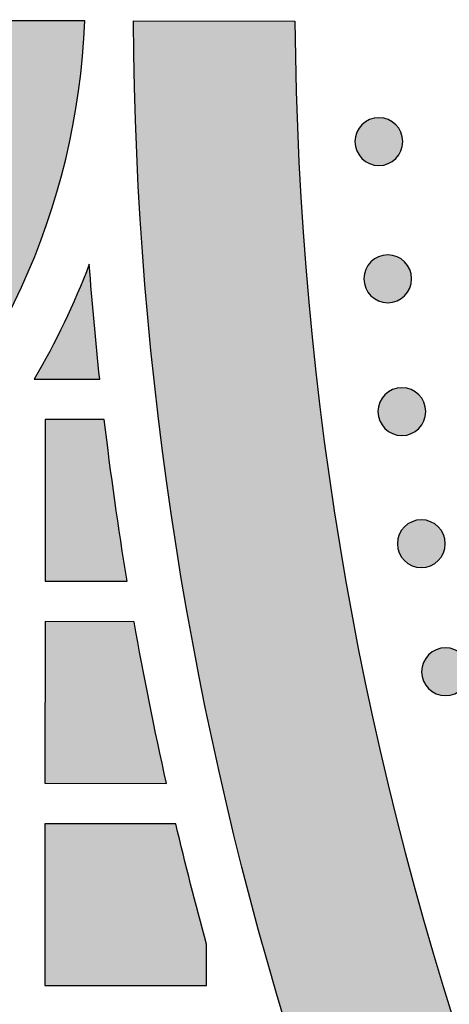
# Model space of a CAD drawing. Header units: millimetres. Extents: x -3873 to -97, y 912 to 4165.
# Tile 130 of 256: x -3599 to -3567, y 1382 to 1456. Entities that reach past the tile are written whole.
import ezdxf

# ---------------------------------------------------------------- set-up
doc = ezdxf.new("R2010")
doc.units = ezdxf.units.MM
doc.layers.add('pattern', color=7, linetype='Continuous', true_color=0x000000)

msp = doc.modelspace()

# ---------------------------------------------------------------- hatches: boundary and pattern name
at = {"layer": 'pattern'}
for points in [[(-3605.718, 1455.492), (-3605.771, 1454.617), (-3605.845, 1453.737), (-3605.938, 1452.851), (-3606.051, 1451.961), (-3606.186, 1451.066), (-3606.341, 1450.168), (-3606.518, 1449.267), (-3606.717, 1448.364), (-3606.939, 1447.459), (-3607.182, 1446.554), (-3607.449, 1445.649), (-3607.738, 1444.745), (-3608.05, 1443.842), (-3608.385, 1442.942), (-3608.744, 1442.046), (-3609.125, 1441.154), (-3609.53, 1440.267), (-3609.959, 1439.386), (-3610.41, 1438.512), (-3610.885, 1437.646), (-3611.382, 1436.789), (-3611.902, 1435.941), (-3612.444, 1435.104), (-3613.008, 1434.278), (-3613.594, 1433.465), (-3614.201, 1432.664), (-3614.83, 1431.877), (-3615.478, 1431.105), (-3616.147, 1430.348), (-3616.834, 1429.608), (-3617.541, 1428.885), (-3618.265, 1428.179), (-3619.007, 1427.491), (-3619.766, 1426.823), (-3620.54, 1426.174), (-3621.33, 1425.545), (-3622.135, 1424.937), (-3622.952, 1424.35), (-3623.783, 1423.784), (-3624.626, 1423.241), (-3625.479, 1422.719), (-3626.343, 1422.221), (-3627.216, 1421.745), (-3628.098, 1421.292), (-3628.987, 1420.862), (-3629.883, 1420.456), (-3630.785, 1420.074), (-3631.691, 1419.715), (-3632.601, 1419.379), (-3633.515, 1419.067), (-3634.431, 1418.778), (-3635.348, 1418.512), (-3636.266, 1418.27), (-3637.183, 1418.05), (-3638.1, 1417.853), (-3639.014, 1417.678), (-3639.927, 1417.526), (-3640.835, 1417.395), (-3641.74, 1417.286), (-3642.641, 1417.197), (-3643.536, 1417.129), (-3644.425, 1417.082), (-3645.308, 1417.054), (-3646.184, 1417.045), (-3647.06, 1417.055), (-3647.943, 1417.085), (-3648.832, 1417.134), (-3649.727, 1417.203), (-3650.627, 1417.293), (-3651.532, 1417.404), (-3652.441, 1417.537), (-3653.353, 1417.691), (-3654.267, 1417.867), (-3655.183, 1418.066), (-3656.1, 1418.287), (-3657.018, 1418.531), (-3657.934, 1418.798), (-3658.85, 1419.089), (-3659.763, 1419.403), (-3660.672, 1419.74), (-3661.578, 1420.101), (-3662.479, 1420.485), (-3663.374, 1420.892), (-3664.263, 1421.323), (-3665.143, 1421.778), (-3666.016, 1422.255), (-3666.879, 1422.755), (-3667.731, 1423.278), (-3668.573, 1423.823), (-3669.403, 1424.39), (-3670.22, 1424.979), (-3671.023, 1425.588), (-3671.812, 1426.219), (-3672.585, 1426.869), (-3673.343, 1427.539), (-3674.083, 1428.227), (-3674.807, 1428.935), (-3675.512, 1429.659), (-3676.198, 1430.401), (-3676.865, 1431.159), (-3677.513, 1431.932), (-3678.139, 1432.72), (-3678.745, 1433.521), (-3679.33, 1434.336), (-3679.893, 1435.163), (-3680.433, 1436.001), (-3680.952, 1436.85), (-3681.448, 1437.708), (-3681.92, 1438.575), (-3682.37, 1439.449), (-3682.797, 1440.331), (-3683.2, 1441.219), (-3683.581, 1442.111), (-3683.938, 1443.008), (-3684.271, 1443.909), (-3684.582, 1444.812), (-3684.87, 1445.716), (-3685.134, 1446.622), (-3685.376, 1447.527), (-3685.596, 1448.432), (-3685.793, 1449.336), (-3685.969, 1450.237), (-3686.123, 1451.136), (-3686.256, 1452.031), (-3686.368, 1452.921), (-3686.459, 1453.807), (-3686.531, 1454.688), (-3686.583, 1455.562), (-3698.594, 1455.572), (-3698.539, 1454.432), (-3698.459, 1453.282), (-3698.352, 1452.125), (-3698.218, 1450.962), (-3698.058, 1449.792), (-3697.869, 1448.618), (-3697.652, 1447.439), (-3697.406, 1446.257), (-3697.132, 1445.073), (-3696.827, 1443.888), (-3696.493, 1442.702), (-3696.129, 1441.517), (-3695.735, 1440.334), (-3695.31, 1439.154), (-3694.854, 1437.979), (-3694.368, 1436.808), (-3693.851, 1435.644), (-3693.303, 1434.488), (-3692.725, 1433.34), (-3692.117, 1432.203), (-3691.478, 1431.076), (-3690.809, 1429.962), (-3690.111, 1428.862), (-3689.383, 1427.776), (-3688.627, 1426.705), (-3687.842, 1425.652), (-3687.03, 1424.617), (-3686.191, 1423.601), (-3685.325, 1422.605), (-3684.434, 1421.63), (-3683.518, 1420.677), (-3682.578, 1419.748), (-3681.615, 1418.842), (-3680.629, 1417.961), (-3679.623, 1417.106), (-3678.596, 1416.277), (-3677.55, 1415.475), (-3676.486, 1414.701), (-3675.405, 1413.956), (-3674.308, 1413.239), (-3673.196, 1412.551), (-3672.071, 1411.893), (-3670.933, 1411.266), (-3669.784, 1410.668), (-3668.625, 1410.101), (-3667.457, 1409.565), (-3666.282, 1409.06), (-3665.1, 1408.586), (-3663.913, 1408.143), (-3662.721, 1407.73), (-3661.527, 1407.348), (-3660.33, 1406.997), (-3659.133, 1406.676), (-3657.936, 1406.386), (-3656.74, 1406.125), (-3655.547, 1405.893), (-3654.357, 1405.691), (-3653.171, 1405.517), (-3651.99, 1405.371), (-3650.816, 1405.253), (-3649.648, 1405.162), (-3648.488, 1405.097), (-3647.337, 1405.058), (-3646.194, 1405.045), (-3645.052, 1405.056), (-3643.901, 1405.093), (-3642.741, 1405.156), (-3641.573, 1405.245), (-3640.398, 1405.361), (-3639.217, 1405.505), (-3638.031, 1405.676), (-3636.841, 1405.877), (-3635.647, 1406.106), (-3634.451, 1406.365), (-3633.253, 1406.654), (-3632.055, 1406.973), (-3630.858, 1407.322), (-3629.663, 1407.701), (-3628.471, 1408.112), (-3627.283, 1408.553), (-3626.1, 1409.025), (-3624.924, 1409.528), (-3623.755, 1410.062), (-3622.595, 1410.627), (-3621.445, 1411.223), (-3620.306, 1411.848), (-3619.18, 1412.504), (-3618.067, 1413.19), (-3616.969, 1413.905), (-3615.886, 1414.649), (-3614.821, 1415.421), (-3613.773, 1416.221), (-3612.745, 1417.048), (-3611.737, 1417.901), (-3610.75, 1418.78), (-3609.785, 1419.684), (-3608.844, 1420.612), (-3607.926, 1421.563), (-3607.033, 1422.537), (-3606.166, 1423.531), (-3605.325, 1424.546), (-3604.511, 1425.58), (-3603.724, 1426.631), (-3602.966, 1427.7), (-3602.237, 1428.785), (-3601.536, 1429.884), (-3600.866, 1430.997), (-3600.225, 1432.123), (-3599.614, 1433.259), (-3599.034, 1434.406), (-3598.485, 1435.561), (-3597.966, 1436.724), (-3597.477, 1437.894), (-3597.02, 1439.069), (-3596.593, 1440.248), (-3596.196, 1441.43), (-3595.83, 1442.614), (-3595.494, 1443.799), (-3595.188, 1444.984), (-3594.911, 1446.168), (-3594.663, 1447.349), (-3594.444, 1448.528), (-3594.253, 1449.702), (-3594.09, 1450.871), (-3593.955, 1452.034), (-3593.846, 1453.191), (-3593.764, 1454.34), (-3593.707, 1455.481)], [(-3523.806, 1301.588), (-3525.136, 1301.759), (-3526.464, 1301.968), (-3527.788, 1302.214), (-3529.108, 1302.499), (-3530.421, 1302.821), (-3531.726, 1303.18), (-3533.022, 1303.577), (-3534.306, 1304.01), (-3535.578, 1304.479), (-3536.835, 1304.984), (-3538.076, 1305.524), (-3539.3, 1306.098), (-3540.506, 1306.706), (-3541.692, 1307.345), (-3542.856, 1308.017), (-3543.998, 1308.719), (-3546.688, 1312.71), (-3549.311, 1316.761), (-3551.866, 1320.87), (-3554.349, 1325.034), (-3556.76, 1329.253), (-3559.097, 1333.523), (-3561.357, 1337.844), (-3563.541, 1342.213), (-3565.645, 1346.628), (-3567.67, 1351.087), (-3569.612, 1355.588), (-3571.472, 1360.129), (-3573.247, 1364.707), (-3574.937, 1369.319), (-3576.541, 1373.965), (-3578.058, 1378.64), (-3579.487, 1383.343), (-3580.828, 1388.071), (-3582.079, 1392.821), (-3583.24, 1397.592), (-3584.311, 1402.38), (-3585.291, 1407.184), (-3586.18, 1411.999), (-3586.978, 1416.825), (-3587.686, 1421.658), (-3588.302, 1426.495), (-3588.827, 1431.335), (-3589.261, 1436.174), (-3589.605, 1441.011), (-3589.859, 1445.842), (-3590.024, 1450.665), (-3590.099, 1455.478), (-3578.099, 1455.467), (-3578.012, 1450.36), (-3577.819, 1445.24), (-3577.521, 1440.109), (-3577.116, 1434.971), (-3576.604, 1429.829), (-3575.984, 1424.686), (-3575.256, 1419.546), (-3574.42, 1414.413), (-3573.475, 1409.289), (-3572.423, 1404.178), (-3571.262, 1399.083), (-3569.993, 1394.008), (-3568.618, 1388.957), (-3567.136, 1383.932), (-3565.548, 1378.937), (-3563.856, 1373.975), (-3562.06, 1369.05), (-3560.162, 1364.164), (-3558.162, 1359.322), (-3556.063, 1354.526), (-3553.866, 1349.779), (-3551.573, 1345.084), (-3549.185, 1340.444), (-3546.705, 1335.861), (-3544.135, 1331.34), (-3541.476, 1326.881), (-3538.732, 1322.488), (-3535.904, 1318.163), (-3532.995, 1313.908), (-3530.007, 1309.726), (-3526.943, 1305.619)], [(-3570.618, 1445.266), (-3570.646, 1445.238), (-3570.675, 1445.211), (-3570.705, 1445.185), (-3570.736, 1445.158), (-3570.768, 1445.133), (-3570.8, 1445.107), (-3570.834, 1445.083), (-3570.868, 1445.059), (-3570.903, 1445.035), (-3570.938, 1445.013), (-3570.975, 1444.991), (-3571.012, 1444.969), (-3571.05, 1444.949), (-3571.089, 1444.929), (-3571.128, 1444.911), (-3571.168, 1444.893), (-3571.209, 1444.876), (-3571.251, 1444.86), (-3571.293, 1444.845), (-3571.335, 1444.83), (-3571.378, 1444.817), (-3571.421, 1444.805), (-3571.465, 1444.794), (-3571.51, 1444.785), (-3571.554, 1444.776), (-3571.599, 1444.768), (-3571.645, 1444.762), (-3571.69, 1444.757), (-3571.736, 1444.753), (-3571.781, 1444.75), (-3571.827, 1444.748), (-3571.873, 1444.747), (-3571.919, 1444.748), (-3571.965, 1444.75), (-3572.011, 1444.753), (-3572.057, 1444.757), (-3572.102, 1444.762), (-3572.147, 1444.769), (-3572.192, 1444.777), (-3572.237, 1444.785), (-3572.281, 1444.795), (-3572.325, 1444.806), (-3572.368, 1444.818), (-3572.411, 1444.831), (-3572.454, 1444.846), (-3572.496, 1444.861), (-3572.537, 1444.877), (-3572.578, 1444.894), (-3572.618, 1444.912), (-3572.657, 1444.931), (-3572.696, 1444.95), (-3572.734, 1444.971), (-3572.771, 1444.992), (-3572.808, 1445.014), (-3572.844, 1445.037), (-3572.878, 1445.061), (-3572.912, 1445.085), (-3572.946, 1445.109), (-3572.978, 1445.135), (-3573.01, 1445.16), (-3573.04, 1445.187), (-3573.07, 1445.213), (-3573.099, 1445.241), (-3573.127, 1445.268), (-3573.155, 1445.296), (-3573.182, 1445.325), (-3573.209, 1445.355), (-3573.235, 1445.386), (-3573.261, 1445.418), (-3573.286, 1445.45), (-3573.311, 1445.483), (-3573.335, 1445.518), (-3573.358, 1445.552), (-3573.381, 1445.588), (-3573.403, 1445.625), (-3573.424, 1445.662), (-3573.444, 1445.7), (-3573.464, 1445.739), (-3573.483, 1445.778), (-3573.501, 1445.818), (-3573.518, 1445.859), (-3573.534, 1445.9), (-3573.549, 1445.942), (-3573.563, 1445.985), (-3573.576, 1446.028), (-3573.588, 1446.071), (-3573.599, 1446.115), (-3573.609, 1446.16), (-3573.617, 1446.204), (-3573.625, 1446.249), (-3573.631, 1446.294), (-3573.637, 1446.34), (-3573.641, 1446.386), (-3573.644, 1446.431), (-3573.646, 1446.477), (-3573.646, 1446.523), (-3573.645, 1446.569), (-3573.644, 1446.615), (-3573.641, 1446.661), (-3573.636, 1446.706), (-3573.631, 1446.752), (-3573.625, 1446.797), (-3573.617, 1446.842), (-3573.608, 1446.887), (-3573.598, 1446.931), (-3573.587, 1446.975), (-3573.575, 1447.018), (-3573.562, 1447.061), (-3573.548, 1447.104), (-3573.533, 1447.146), (-3573.517, 1447.187), (-3573.499, 1447.228), (-3573.482, 1447.268), (-3573.463, 1447.307), (-3573.443, 1447.346), (-3573.422, 1447.384), (-3573.401, 1447.421), (-3573.379, 1447.458), (-3573.356, 1447.493), (-3573.333, 1447.528), (-3573.309, 1447.562), (-3573.284, 1447.596), (-3573.259, 1447.628), (-3573.233, 1447.66), (-3573.207, 1447.69), (-3573.18, 1447.72), (-3573.153, 1447.749), (-3573.125, 1447.777), (-3573.097, 1447.805), (-3573.068, 1447.832), (-3573.038, 1447.859), (-3573.007, 1447.885), (-3572.976, 1447.911), (-3572.943, 1447.936), (-3572.91, 1447.96), (-3572.876, 1447.984), (-3572.841, 1448.008), (-3572.805, 1448.031), (-3572.769, 1448.053), (-3572.731, 1448.074), (-3572.693, 1448.094), (-3572.655, 1448.114), (-3572.615, 1448.133), (-3572.575, 1448.151), (-3572.534, 1448.168), (-3572.493, 1448.184), (-3572.451, 1448.199), (-3572.409, 1448.213), (-3572.366, 1448.226), (-3572.322, 1448.238), (-3572.278, 1448.249), (-3572.234, 1448.259), (-3572.189, 1448.267), (-3572.144, 1448.275), (-3572.099, 1448.281), (-3572.053, 1448.287), (-3572.008, 1448.291), (-3571.962, 1448.294), (-3571.916, 1448.295), (-3571.87, 1448.296), (-3571.824, 1448.295), (-3571.778, 1448.293), (-3571.733, 1448.29), (-3571.687, 1448.286), (-3571.642, 1448.281), (-3571.596, 1448.274), (-3571.551, 1448.267), (-3571.507, 1448.258), (-3571.462, 1448.248), (-3571.418, 1448.237), (-3571.375, 1448.225), (-3571.332, 1448.212), (-3571.29, 1448.198), (-3571.248, 1448.183), (-3571.206, 1448.166), (-3571.166, 1448.149), (-3571.126, 1448.131), (-3571.086, 1448.113), (-3571.047, 1448.093), (-3571.009, 1448.072), (-3570.972, 1448.051), (-3570.936, 1448.029), (-3570.9, 1448.006), (-3570.865, 1447.983), (-3570.831, 1447.959), (-3570.798, 1447.934), (-3570.765, 1447.909), (-3570.734, 1447.883), (-3570.703, 1447.857), (-3570.673, 1447.83), (-3570.644, 1447.803), (-3570.616, 1447.775), (-3570.589, 1447.747), (-3570.561, 1447.718), (-3570.535, 1447.688), (-3570.508, 1447.657), (-3570.483, 1447.626), (-3570.458, 1447.593), (-3570.433, 1447.56), (-3570.409, 1447.526), (-3570.386, 1447.491), (-3570.363, 1447.455), (-3570.341, 1447.419), (-3570.32, 1447.381), (-3570.299, 1447.343), (-3570.279, 1447.304), (-3570.261, 1447.265), (-3570.243, 1447.225), (-3570.226, 1447.184), (-3570.21, 1447.143), (-3570.195, 1447.101), (-3570.181, 1447.058), (-3570.168, 1447.015), (-3570.156, 1446.972), (-3570.145, 1446.928), (-3570.135, 1446.884), (-3570.126, 1446.839), (-3570.118, 1446.794), (-3570.112, 1446.749), (-3570.107, 1446.703), (-3570.103, 1446.658), (-3570.1, 1446.612), (-3570.098, 1446.566), (-3570.097, 1446.52), (-3570.098, 1446.474), (-3570.1, 1446.428), (-3570.103, 1446.383), (-3570.107, 1446.337), (-3570.112, 1446.291), (-3570.119, 1446.246), (-3570.127, 1446.201), (-3570.135, 1446.157), (-3570.145, 1446.112), (-3570.156, 1446.068), (-3570.168, 1446.025), (-3570.182, 1445.982), (-3570.196, 1445.939), (-3570.211, 1445.898), (-3570.227, 1445.856), (-3570.244, 1445.816), (-3570.262, 1445.775), (-3570.281, 1445.736), (-3570.301, 1445.697), (-3570.321, 1445.659), (-3570.342, 1445.622), (-3570.364, 1445.586), (-3570.387, 1445.55), (-3570.411, 1445.515), (-3570.435, 1445.481), (-3570.459, 1445.448), (-3570.485, 1445.415), (-3570.51, 1445.384), (-3570.537, 1445.353), (-3570.563, 1445.323), (-3570.591, 1445.294)], [(-3569.959, 1435.083), (-3569.988, 1435.055), (-3570.017, 1435.028), (-3570.047, 1435.001), (-3570.077, 1434.975), (-3570.109, 1434.949), (-3570.141, 1434.924), (-3570.175, 1434.899), (-3570.209, 1434.875), (-3570.244, 1434.852), (-3570.28, 1434.829), (-3570.316, 1434.807), (-3570.353, 1434.786), (-3570.391, 1434.766), (-3570.43, 1434.746), (-3570.47, 1434.727), (-3570.51, 1434.709), (-3570.55, 1434.692), (-3570.592, 1434.676), (-3570.634, 1434.661), (-3570.676, 1434.647), (-3570.719, 1434.634), (-3570.763, 1434.622), (-3570.807, 1434.611), (-3570.851, 1434.601), (-3570.896, 1434.593), (-3570.941, 1434.585), (-3570.986, 1434.579), (-3571.031, 1434.573), (-3571.077, 1434.569), (-3571.123, 1434.566), (-3571.169, 1434.565), (-3571.214, 1434.564), (-3571.26, 1434.565), (-3571.306, 1434.566), (-3571.352, 1434.569), (-3571.398, 1434.574), (-3571.443, 1434.579), (-3571.488, 1434.586), (-3571.533, 1434.593), (-3571.578, 1434.602), (-3571.622, 1434.612), (-3571.666, 1434.623), (-3571.71, 1434.635), (-3571.753, 1434.648), (-3571.795, 1434.662), (-3571.837, 1434.677), (-3571.878, 1434.693), (-3571.919, 1434.711), (-3571.959, 1434.729), (-3571.999, 1434.747), (-3572.037, 1434.767), (-3572.075, 1434.788), (-3572.113, 1434.809), (-3572.149, 1434.831), (-3572.185, 1434.854), (-3572.22, 1434.877), (-3572.254, 1434.901), (-3572.287, 1434.926), (-3572.319, 1434.951), (-3572.351, 1434.977), (-3572.382, 1435.003), (-3572.412, 1435.03), (-3572.441, 1435.057), (-3572.469, 1435.085), (-3572.496, 1435.113), (-3572.523, 1435.142), (-3572.55, 1435.172), (-3572.576, 1435.203), (-3572.602, 1435.234), (-3572.627, 1435.267), (-3572.652, 1435.3), (-3572.676, 1435.334), (-3572.699, 1435.369), (-3572.722, 1435.405), (-3572.744, 1435.441), (-3572.765, 1435.479), (-3572.786, 1435.517), (-3572.805, 1435.555), (-3572.824, 1435.595), (-3572.842, 1435.635), (-3572.859, 1435.676), (-3572.875, 1435.717), (-3572.89, 1435.759), (-3572.904, 1435.802), (-3572.917, 1435.845), (-3572.929, 1435.888), (-3572.94, 1435.932), (-3572.95, 1435.976), (-3572.959, 1436.021), (-3572.966, 1436.066), (-3572.973, 1436.111), (-3572.978, 1436.157), (-3572.982, 1436.202), (-3572.985, 1436.248), (-3572.987, 1436.294), (-3572.987, 1436.34), (-3572.987, 1436.386), (-3572.985, 1436.432), (-3572.982, 1436.477), (-3572.978, 1436.523), (-3572.972, 1436.569), (-3572.966, 1436.614), (-3572.958, 1436.659), (-3572.949, 1436.703), (-3572.939, 1436.748), (-3572.928, 1436.792), (-3572.916, 1436.835), (-3572.903, 1436.878), (-3572.889, 1436.92), (-3572.874, 1436.962), (-3572.858, 1437.004), (-3572.841, 1437.044), (-3572.823, 1437.085), (-3572.804, 1437.124), (-3572.784, 1437.163), (-3572.764, 1437.201), (-3572.742, 1437.238), (-3572.72, 1437.274), (-3572.697, 1437.31), (-3572.674, 1437.345), (-3572.65, 1437.379), (-3572.625, 1437.412), (-3572.6, 1437.445), (-3572.574, 1437.476), (-3572.548, 1437.507), (-3572.521, 1437.537), (-3572.494, 1437.566), (-3572.466, 1437.594), (-3572.438, 1437.622), (-3572.409, 1437.649), (-3572.379, 1437.675), (-3572.349, 1437.702), (-3572.317, 1437.727), (-3572.284, 1437.752), (-3572.251, 1437.777), (-3572.217, 1437.801), (-3572.182, 1437.825), (-3572.146, 1437.847), (-3572.11, 1437.869), (-3572.073, 1437.89), (-3572.035, 1437.911), (-3571.996, 1437.931), (-3571.956, 1437.949), (-3571.916, 1437.967), (-3571.875, 1437.984), (-3571.834, 1438), (-3571.792, 1438.015), (-3571.75, 1438.029), (-3571.707, 1438.043), (-3571.663, 1438.055), (-3571.619, 1438.065), (-3571.575, 1438.075), (-3571.53, 1438.084), (-3571.485, 1438.092), (-3571.44, 1438.098), (-3571.395, 1438.103), (-3571.349, 1438.107), (-3571.303, 1438.11), (-3571.257, 1438.112), (-3571.211, 1438.113), (-3571.165, 1438.112), (-3571.12, 1438.11), (-3571.074, 1438.107), (-3571.028, 1438.103), (-3570.983, 1438.098), (-3570.937, 1438.091), (-3570.892, 1438.083), (-3570.848, 1438.075), (-3570.804, 1438.065), (-3570.76, 1438.054), (-3570.716, 1438.042), (-3570.673, 1438.029), (-3570.631, 1438.014), (-3570.589, 1437.999), (-3570.548, 1437.983), (-3570.507, 1437.966), (-3570.467, 1437.948), (-3570.427, 1437.929), (-3570.389, 1437.909), (-3570.351, 1437.889), (-3570.313, 1437.868), (-3570.277, 1437.846), (-3570.241, 1437.823), (-3570.206, 1437.799), (-3570.172, 1437.775), (-3570.139, 1437.751), (-3570.107, 1437.725), (-3570.075, 1437.7), (-3570.044, 1437.673), (-3570.014, 1437.647), (-3569.985, 1437.619), (-3569.957, 1437.592), (-3569.93, 1437.564), (-3569.903, 1437.535), (-3569.876, 1437.505), (-3569.85, 1437.474), (-3569.824, 1437.442), (-3569.799, 1437.41), (-3569.774, 1437.377), (-3569.75, 1437.342), (-3569.727, 1437.307), (-3569.704, 1437.272), (-3569.682, 1437.235), (-3569.661, 1437.198), (-3569.64, 1437.16), (-3569.621, 1437.121), (-3569.602, 1437.082), (-3569.584, 1437.042), (-3569.567, 1437.001), (-3569.551, 1436.959), (-3569.536, 1436.918), (-3569.522, 1436.875), (-3569.509, 1436.832), (-3569.497, 1436.789), (-3569.486, 1436.745), (-3569.476, 1436.7), (-3569.467, 1436.656), (-3569.46, 1436.611), (-3569.453, 1436.565), (-3569.448, 1436.52), (-3569.444, 1436.474), (-3569.441, 1436.429), (-3569.439, 1436.383), (-3569.439, 1436.337), (-3569.439, 1436.291), (-3569.441, 1436.245), (-3569.444, 1436.199), (-3569.448, 1436.154), (-3569.454, 1436.108), (-3569.46, 1436.063), (-3569.468, 1436.018), (-3569.477, 1435.973), (-3569.487, 1435.929), (-3569.498, 1435.885), (-3569.51, 1435.842), (-3569.523, 1435.799), (-3569.537, 1435.756), (-3569.552, 1435.714), (-3569.568, 1435.673), (-3569.585, 1435.632), (-3569.603, 1435.592), (-3569.622, 1435.553), (-3569.642, 1435.514), (-3569.662, 1435.476), (-3569.684, 1435.439), (-3569.706, 1435.402), (-3569.728, 1435.367), (-3569.752, 1435.332), (-3569.776, 1435.298), (-3569.801, 1435.264), (-3569.826, 1435.232), (-3569.852, 1435.2), (-3569.878, 1435.17), (-3569.905, 1435.14), (-3569.932, 1435.111)], [(-3592.596, 1428.882), (-3593.369, 1437.413), (-3593.802, 1436.312), (-3594.258, 1435.22), (-3594.737, 1434.137), (-3595.239, 1433.064), (-3595.763, 1432.002), (-3596.31, 1430.951), (-3596.878, 1429.912), (-3597.467, 1428.886)], [(-3568.912, 1425.222), (-3568.94, 1425.195), (-3568.969, 1425.168), (-3568.999, 1425.141), (-3569.03, 1425.115), (-3569.062, 1425.089), (-3569.094, 1425.064), (-3569.127, 1425.039), (-3569.161, 1425.015), (-3569.196, 1424.992), (-3569.232, 1424.969), (-3569.269, 1424.947), (-3569.306, 1424.926), (-3569.344, 1424.905), (-3569.383, 1424.886), (-3569.422, 1424.867), (-3569.462, 1424.849), (-3569.503, 1424.832), (-3569.544, 1424.816), (-3569.586, 1424.801), (-3569.629, 1424.787), (-3569.672, 1424.774), (-3569.715, 1424.762), (-3569.759, 1424.751), (-3569.803, 1424.741), (-3569.848, 1424.732), (-3569.893, 1424.725), (-3569.938, 1424.718), (-3569.984, 1424.713), (-3570.029, 1424.709), (-3570.075, 1424.706), (-3570.121, 1424.704), (-3570.167, 1424.704), (-3570.213, 1424.704), (-3570.259, 1424.706), (-3570.305, 1424.709), (-3570.35, 1424.713), (-3570.396, 1424.719), (-3570.441, 1424.725), (-3570.486, 1424.733), (-3570.531, 1424.742), (-3570.575, 1424.751), (-3570.619, 1424.762), (-3570.662, 1424.775), (-3570.705, 1424.788), (-3570.748, 1424.802), (-3570.79, 1424.817), (-3570.831, 1424.833), (-3570.872, 1424.85), (-3570.912, 1424.868), (-3570.951, 1424.887), (-3570.99, 1424.907), (-3571.028, 1424.927), (-3571.065, 1424.949), (-3571.102, 1424.971), (-3571.137, 1424.993), (-3571.172, 1425.017), (-3571.206, 1425.041), (-3571.24, 1425.066), (-3571.272, 1425.091), (-3571.304, 1425.117), (-3571.334, 1425.143), (-3571.364, 1425.17), (-3571.393, 1425.197), (-3571.421, 1425.224), (-3571.449, 1425.253), (-3571.476, 1425.282), (-3571.503, 1425.312), (-3571.529, 1425.342), (-3571.555, 1425.374), (-3571.58, 1425.406), (-3571.604, 1425.44), (-3571.628, 1425.474), (-3571.652, 1425.509), (-3571.674, 1425.544), (-3571.696, 1425.581), (-3571.718, 1425.618), (-3571.738, 1425.656), (-3571.758, 1425.695), (-3571.777, 1425.734), (-3571.795, 1425.775), (-3571.812, 1425.815), (-3571.828, 1425.857), (-3571.843, 1425.899), (-3571.857, 1425.941), (-3571.87, 1425.984), (-3571.882, 1426.028), (-3571.893, 1426.072), (-3571.903, 1426.116), (-3571.911, 1426.161), (-3571.919, 1426.205), (-3571.925, 1426.251), (-3571.931, 1426.296), (-3571.935, 1426.342), (-3571.938, 1426.388), (-3571.939, 1426.434), (-3571.94, 1426.479), (-3571.939, 1426.525), (-3571.937, 1426.571), (-3571.934, 1426.617), (-3571.93, 1426.663), (-3571.925, 1426.708), (-3571.918, 1426.753), (-3571.911, 1426.798), (-3571.902, 1426.843), (-3571.892, 1426.887), (-3571.881, 1426.931), (-3571.869, 1426.975), (-3571.856, 1427.018), (-3571.842, 1427.06), (-3571.826, 1427.102), (-3571.81, 1427.143), (-3571.793, 1427.184), (-3571.775, 1427.224), (-3571.756, 1427.264), (-3571.737, 1427.302), (-3571.716, 1427.34), (-3571.695, 1427.377), (-3571.673, 1427.414), (-3571.65, 1427.45), (-3571.627, 1427.485), (-3571.603, 1427.519), (-3571.578, 1427.552), (-3571.553, 1427.584), (-3571.527, 1427.616), (-3571.501, 1427.647), (-3571.474, 1427.676), (-3571.447, 1427.705), (-3571.419, 1427.734), (-3571.391, 1427.761), (-3571.362, 1427.788), (-3571.332, 1427.815), (-3571.301, 1427.841), (-3571.27, 1427.867), (-3571.237, 1427.892), (-3571.204, 1427.917), (-3571.17, 1427.941), (-3571.135, 1427.964), (-3571.099, 1427.987), (-3571.062, 1428.009), (-3571.025, 1428.03), (-3570.987, 1428.051), (-3570.948, 1428.07), (-3570.909, 1428.089), (-3570.869, 1428.107), (-3570.828, 1428.124), (-3570.787, 1428.14), (-3570.745, 1428.155), (-3570.702, 1428.169), (-3570.659, 1428.182), (-3570.616, 1428.194), (-3570.572, 1428.205), (-3570.528, 1428.215), (-3570.483, 1428.224), (-3570.438, 1428.231), (-3570.393, 1428.238), (-3570.347, 1428.243), (-3570.302, 1428.247), (-3570.256, 1428.25), (-3570.21, 1428.252), (-3570.164, 1428.252), (-3570.118, 1428.252), (-3570.072, 1428.25), (-3570.026, 1428.247), (-3569.981, 1428.243), (-3569.935, 1428.237), (-3569.89, 1428.231), (-3569.845, 1428.223), (-3569.8, 1428.214), (-3569.756, 1428.204), (-3569.712, 1428.193), (-3569.669, 1428.181), (-3569.626, 1428.168), (-3569.583, 1428.154), (-3569.541, 1428.139), (-3569.5, 1428.123), (-3569.459, 1428.106), (-3569.419, 1428.088), (-3569.38, 1428.069), (-3569.341, 1428.049), (-3569.303, 1428.029), (-3569.266, 1428.007), (-3569.229, 1427.985), (-3569.194, 1427.962), (-3569.159, 1427.939), (-3569.125, 1427.915), (-3569.092, 1427.89), (-3569.059, 1427.865), (-3569.028, 1427.839), (-3568.997, 1427.813), (-3568.967, 1427.786), (-3568.938, 1427.759), (-3568.91, 1427.731), (-3568.882, 1427.703), (-3568.855, 1427.674), (-3568.829, 1427.644), (-3568.802, 1427.614), (-3568.777, 1427.582), (-3568.751, 1427.549), (-3568.727, 1427.516), (-3568.703, 1427.482), (-3568.679, 1427.447), (-3568.657, 1427.411), (-3568.635, 1427.375), (-3568.613, 1427.338), (-3568.593, 1427.299), (-3568.573, 1427.261), (-3568.554, 1427.221), (-3568.537, 1427.181), (-3568.52, 1427.14), (-3568.504, 1427.099), (-3568.488, 1427.057), (-3568.474, 1427.015), (-3568.461, 1426.972), (-3568.449, 1426.928), (-3568.438, 1426.884), (-3568.429, 1426.84), (-3568.42, 1426.795), (-3568.412, 1426.75), (-3568.406, 1426.705), (-3568.401, 1426.66), (-3568.396, 1426.614), (-3568.394, 1426.568), (-3568.392, 1426.522), (-3568.391, 1426.476), (-3568.392, 1426.43), (-3568.394, 1426.385), (-3568.397, 1426.339), (-3568.401, 1426.293), (-3568.406, 1426.248), (-3568.413, 1426.202), (-3568.42, 1426.157), (-3568.429, 1426.113), (-3568.439, 1426.069), (-3568.45, 1426.025), (-3568.462, 1425.981), (-3568.475, 1425.938), (-3568.489, 1425.896), (-3568.505, 1425.854), (-3568.521, 1425.812), (-3568.538, 1425.772), (-3568.556, 1425.732), (-3568.575, 1425.692), (-3568.594, 1425.654), (-3568.615, 1425.616), (-3568.636, 1425.578), (-3568.658, 1425.542), (-3568.681, 1425.506), (-3568.704, 1425.471), (-3568.729, 1425.437), (-3568.753, 1425.404), (-3568.778, 1425.371), (-3568.804, 1425.34), (-3568.831, 1425.309), (-3568.857, 1425.279), (-3568.884, 1425.25)], [(-3590.557, 1413.88), (-3591.475, 1419.871), (-3592.257, 1425.881), (-3596.635, 1425.885), (-3596.645, 1413.885)], [(-3567.466, 1415.417), (-3567.494, 1415.39), (-3567.523, 1415.363), (-3567.553, 1415.336), (-3567.584, 1415.31), (-3567.615, 1415.284), (-3567.648, 1415.259), (-3567.681, 1415.234), (-3567.715, 1415.21), (-3567.75, 1415.187), (-3567.786, 1415.164), (-3567.822, 1415.142), (-3567.86, 1415.121), (-3567.898, 1415.1), (-3567.937, 1415.081), (-3567.976, 1415.062), (-3568.016, 1415.044), (-3568.057, 1415.027), (-3568.098, 1415.011), (-3568.14, 1414.996), (-3568.183, 1414.982), (-3568.226, 1414.969), (-3568.269, 1414.957), (-3568.313, 1414.946), (-3568.357, 1414.936), (-3568.402, 1414.927), (-3568.447, 1414.92), (-3568.492, 1414.913), (-3568.538, 1414.908), (-3568.583, 1414.904), (-3568.629, 1414.901), (-3568.675, 1414.899), (-3568.721, 1414.899), (-3568.767, 1414.899), (-3568.813, 1414.901), (-3568.858, 1414.904), (-3568.904, 1414.908), (-3568.95, 1414.914), (-3568.995, 1414.92), (-3569.04, 1414.928), (-3569.084, 1414.937), (-3569.129, 1414.947), (-3569.173, 1414.958), (-3569.216, 1414.97), (-3569.259, 1414.983), (-3569.302, 1414.997), (-3569.343, 1415.012), (-3569.385, 1415.028), (-3569.425, 1415.045), (-3569.466, 1415.063), (-3569.505, 1415.082), (-3569.544, 1415.102), (-3569.582, 1415.122), (-3569.619, 1415.144), (-3569.655, 1415.166), (-3569.691, 1415.188), (-3569.726, 1415.212), (-3569.76, 1415.236), (-3569.793, 1415.261), (-3569.826, 1415.286), (-3569.857, 1415.312), (-3569.888, 1415.338), (-3569.918, 1415.365), (-3569.947, 1415.392), (-3569.975, 1415.419), (-3570.003, 1415.448), (-3570.03, 1415.477), (-3570.056, 1415.507), (-3570.083, 1415.537), (-3570.108, 1415.569), (-3570.134, 1415.601), (-3570.158, 1415.635), (-3570.182, 1415.669), (-3570.206, 1415.704), (-3570.228, 1415.74), (-3570.25, 1415.776), (-3570.272, 1415.813), (-3570.292, 1415.851), (-3570.312, 1415.89), (-3570.33, 1415.93), (-3570.348, 1415.97), (-3570.365, 1416.01), (-3570.381, 1416.052), (-3570.396, 1416.094), (-3570.411, 1416.136), (-3570.424, 1416.179), (-3570.436, 1416.223), (-3570.446, 1416.267), (-3570.456, 1416.311), (-3570.465, 1416.356), (-3570.473, 1416.401), (-3570.479, 1416.446), (-3570.484, 1416.491), (-3570.488, 1416.537), (-3570.491, 1416.583), (-3570.493, 1416.629), (-3570.494, 1416.675), (-3570.493, 1416.72), (-3570.491, 1416.766), (-3570.488, 1416.812), (-3570.484, 1416.858), (-3570.479, 1416.903), (-3570.472, 1416.948), (-3570.464, 1416.993), (-3570.456, 1417.038), (-3570.446, 1417.082), (-3570.435, 1417.126), (-3570.423, 1417.17), (-3570.41, 1417.213), (-3570.395, 1417.255), (-3570.38, 1417.297), (-3570.364, 1417.338), (-3570.347, 1417.379), (-3570.329, 1417.419), (-3570.31, 1417.459), (-3570.291, 1417.497), (-3570.27, 1417.535), (-3570.249, 1417.573), (-3570.227, 1417.609), (-3570.204, 1417.645), (-3570.18, 1417.68), (-3570.156, 1417.714), (-3570.132, 1417.747), (-3570.106, 1417.779), (-3570.081, 1417.811), (-3570.054, 1417.842), (-3570.028, 1417.872), (-3570, 1417.901), (-3569.973, 1417.929), (-3569.945, 1417.956), (-3569.916, 1417.983), (-3569.886, 1418.01), (-3569.855, 1418.036), (-3569.823, 1418.062), (-3569.791, 1418.087), (-3569.758, 1418.112), (-3569.723, 1418.136), (-3569.689, 1418.159), (-3569.653, 1418.182), (-3569.616, 1418.204), (-3569.579, 1418.225), (-3569.541, 1418.246), (-3569.502, 1418.265), (-3569.463, 1418.284), (-3569.423, 1418.302), (-3569.382, 1418.319), (-3569.341, 1418.335), (-3569.299, 1418.35), (-3569.256, 1418.364), (-3569.213, 1418.377), (-3569.17, 1418.389), (-3569.126, 1418.4), (-3569.081, 1418.41), (-3569.037, 1418.419), (-3568.992, 1418.426), (-3568.947, 1418.433), (-3568.901, 1418.438), (-3568.855, 1418.442), (-3568.81, 1418.445), (-3568.764, 1418.447), (-3568.718, 1418.447), (-3568.672, 1418.447), (-3568.626, 1418.445), (-3568.58, 1418.442), (-3568.535, 1418.438), (-3568.489, 1418.432), (-3568.444, 1418.426), (-3568.399, 1418.418), (-3568.354, 1418.409), (-3568.31, 1418.399), (-3568.266, 1418.388), (-3568.223, 1418.376), (-3568.18, 1418.363), (-3568.137, 1418.349), (-3568.095, 1418.334), (-3568.054, 1418.318), (-3568.013, 1418.301), (-3567.973, 1418.283), (-3567.934, 1418.264), (-3567.895, 1418.244), (-3567.857, 1418.224), (-3567.82, 1418.202), (-3567.783, 1418.18), (-3567.748, 1418.158), (-3567.713, 1418.134), (-3567.679, 1418.11), (-3567.645, 1418.085), (-3567.613, 1418.06), (-3567.581, 1418.034), (-3567.551, 1418.008), (-3567.521, 1417.981), (-3567.492, 1417.954), (-3567.464, 1417.927), (-3567.436, 1417.898), (-3567.409, 1417.869), (-3567.382, 1417.839), (-3567.356, 1417.809), (-3567.33, 1417.777), (-3567.305, 1417.745), (-3567.281, 1417.711), (-3567.257, 1417.677), (-3567.233, 1417.642), (-3567.21, 1417.606), (-3567.188, 1417.57), (-3567.167, 1417.533), (-3567.147, 1417.495), (-3567.127, 1417.456), (-3567.108, 1417.416), (-3567.09, 1417.376), (-3567.073, 1417.336), (-3567.057, 1417.294), (-3567.042, 1417.252), (-3567.028, 1417.21), (-3567.015, 1417.167), (-3567.003, 1417.123), (-3566.992, 1417.079), (-3566.982, 1417.035), (-3566.974, 1416.99), (-3566.966, 1416.945), (-3566.96, 1416.9), (-3566.954, 1416.855), (-3566.95, 1416.809), (-3566.947, 1416.763), (-3566.946, 1416.717), (-3566.945, 1416.671), (-3566.946, 1416.626), (-3566.948, 1416.58), (-3566.951, 1416.534), (-3566.955, 1416.488), (-3566.96, 1416.443), (-3566.967, 1416.398), (-3566.974, 1416.353), (-3566.983, 1416.308), (-3566.993, 1416.264), (-3567.004, 1416.22), (-3567.016, 1416.176), (-3567.029, 1416.133), (-3567.043, 1416.091), (-3567.058, 1416.049), (-3567.075, 1416.008), (-3567.092, 1415.967), (-3567.11, 1415.927), (-3567.128, 1415.887), (-3567.148, 1415.849), (-3567.169, 1415.811), (-3567.19, 1415.773), (-3567.212, 1415.737), (-3567.235, 1415.701), (-3567.258, 1415.666), (-3567.282, 1415.632), (-3567.307, 1415.599), (-3567.332, 1415.567), (-3567.358, 1415.535), (-3567.384, 1415.504), (-3567.411, 1415.474), (-3567.438, 1415.445)], [(-3587.638, 1398.878), (-3588.91, 1404.865), (-3590.045, 1410.879), (-3596.648, 1410.885), (-3596.659, 1398.885)], [(-3565.672, 1405.912), (-3565.7, 1405.884), (-3565.729, 1405.857), (-3565.759, 1405.83), (-3565.789, 1405.804), (-3565.821, 1405.778), (-3565.854, 1405.753), (-3565.887, 1405.729), (-3565.921, 1405.705), (-3565.956, 1405.681), (-3565.992, 1405.658), (-3566.028, 1405.636), (-3566.065, 1405.615), (-3566.104, 1405.595), (-3566.142, 1405.575), (-3566.182, 1405.556), (-3566.222, 1405.538), (-3566.263, 1405.521), (-3566.304, 1405.505), (-3566.346, 1405.49), (-3566.388, 1405.476), (-3566.431, 1405.463), (-3566.475, 1405.451), (-3566.519, 1405.44), (-3566.563, 1405.43), (-3566.608, 1405.422), (-3566.653, 1405.414), (-3566.698, 1405.408), (-3566.743, 1405.402), (-3566.789, 1405.398), (-3566.835, 1405.395), (-3566.881, 1405.394), (-3566.927, 1405.393), (-3566.973, 1405.394), (-3567.018, 1405.396), (-3567.064, 1405.399), (-3567.11, 1405.403), (-3567.155, 1405.408), (-3567.201, 1405.415), (-3567.246, 1405.422), (-3567.29, 1405.431), (-3567.334, 1405.441), (-3567.378, 1405.452), (-3567.422, 1405.464), (-3567.465, 1405.477), (-3567.507, 1405.491), (-3567.549, 1405.506), (-3567.591, 1405.523), (-3567.631, 1405.54), (-3567.671, 1405.558), (-3567.711, 1405.576), (-3567.749, 1405.596), (-3567.787, 1405.617), (-3567.825, 1405.638), (-3567.861, 1405.66), (-3567.897, 1405.683), (-3567.932, 1405.706), (-3567.966, 1405.73), (-3567.999, 1405.755), (-3568.032, 1405.78), (-3568.063, 1405.806), (-3568.094, 1405.832), (-3568.124, 1405.859), (-3568.153, 1405.886), (-3568.181, 1405.914), (-3568.208, 1405.942), (-3568.235, 1405.971), (-3568.262, 1406.001), (-3568.288, 1406.032), (-3568.314, 1406.063), (-3568.339, 1406.096), (-3568.364, 1406.129), (-3568.388, 1406.163), (-3568.411, 1406.198), (-3568.434, 1406.234), (-3568.456, 1406.27), (-3568.477, 1406.308), (-3568.498, 1406.346), (-3568.517, 1406.385), (-3568.536, 1406.424), (-3568.554, 1406.464), (-3568.571, 1406.505), (-3568.587, 1406.546), (-3568.602, 1406.588), (-3568.616, 1406.631), (-3568.629, 1406.674), (-3568.641, 1406.717), (-3568.652, 1406.761), (-3568.662, 1406.805), (-3568.671, 1406.85), (-3568.678, 1406.895), (-3568.685, 1406.94), (-3568.69, 1406.986), (-3568.694, 1407.031), (-3568.697, 1407.077), (-3568.699, 1407.123), (-3568.699, 1407.169), (-3568.699, 1407.215), (-3568.697, 1407.261), (-3568.694, 1407.306), (-3568.69, 1407.352), (-3568.684, 1407.398), (-3568.678, 1407.443), (-3568.67, 1407.488), (-3568.661, 1407.532), (-3568.652, 1407.577), (-3568.641, 1407.621), (-3568.628, 1407.664), (-3568.615, 1407.707), (-3568.601, 1407.75), (-3568.586, 1407.791), (-3568.57, 1407.833), (-3568.553, 1407.873), (-3568.535, 1407.914), (-3568.516, 1407.953), (-3568.496, 1407.992), (-3568.476, 1408.03), (-3568.454, 1408.067), (-3568.432, 1408.103), (-3568.41, 1408.139), (-3568.386, 1408.174), (-3568.362, 1408.208), (-3568.337, 1408.241), (-3568.312, 1408.274), (-3568.286, 1408.305), (-3568.26, 1408.336), (-3568.233, 1408.366), (-3568.206, 1408.395), (-3568.179, 1408.423), (-3568.15, 1408.451), (-3568.121, 1408.478), (-3568.091, 1408.504), (-3568.061, 1408.531), (-3568.029, 1408.556), (-3567.997, 1408.582), (-3567.963, 1408.606), (-3567.929, 1408.63), (-3567.894, 1408.654), (-3567.859, 1408.676), (-3567.822, 1408.698), (-3567.785, 1408.72), (-3567.747, 1408.74), (-3567.708, 1408.76), (-3567.669, 1408.778), (-3567.628, 1408.796), (-3567.588, 1408.813), (-3567.546, 1408.829), (-3567.504, 1408.844), (-3567.462, 1408.859), (-3567.419, 1408.872), (-3567.375, 1408.884), (-3567.331, 1408.894), (-3567.287, 1408.904), (-3567.242, 1408.913), (-3567.198, 1408.921), (-3567.152, 1408.927), (-3567.107, 1408.932), (-3567.061, 1408.936), (-3567.015, 1408.939), (-3566.969, 1408.941), (-3566.924, 1408.942), (-3566.878, 1408.941), (-3566.832, 1408.939), (-3566.786, 1408.936), (-3566.74, 1408.932), (-3566.695, 1408.927), (-3566.65, 1408.92), (-3566.605, 1408.912), (-3566.56, 1408.904), (-3566.516, 1408.894), (-3566.472, 1408.883), (-3566.428, 1408.871), (-3566.385, 1408.858), (-3566.343, 1408.843), (-3566.301, 1408.828), (-3566.26, 1408.812), (-3566.219, 1408.795), (-3566.179, 1408.777), (-3566.139, 1408.758), (-3566.101, 1408.739), (-3566.063, 1408.718), (-3566.026, 1408.697), (-3565.989, 1408.675), (-3565.953, 1408.652), (-3565.918, 1408.628), (-3565.884, 1408.604), (-3565.851, 1408.58), (-3565.819, 1408.554), (-3565.787, 1408.529), (-3565.756, 1408.502), (-3565.727, 1408.476), (-3565.698, 1408.448), (-3565.669, 1408.421), (-3565.642, 1408.393), (-3565.615, 1408.364), (-3565.588, 1408.334), (-3565.562, 1408.303), (-3565.536, 1408.271), (-3565.511, 1408.239), (-3565.486, 1408.206), (-3565.462, 1408.171), (-3565.439, 1408.137), (-3565.416, 1408.101), (-3565.394, 1408.064), (-3565.373, 1408.027), (-3565.352, 1407.989), (-3565.333, 1407.95), (-3565.314, 1407.911), (-3565.296, 1407.871), (-3565.279, 1407.83), (-3565.263, 1407.789), (-3565.248, 1407.747), (-3565.234, 1407.704), (-3565.221, 1407.661), (-3565.209, 1407.618), (-3565.198, 1407.574), (-3565.188, 1407.529), (-3565.179, 1407.485), (-3565.172, 1407.44), (-3565.165, 1407.395), (-3565.16, 1407.349), (-3565.156, 1407.303), (-3565.153, 1407.258), (-3565.151, 1407.212), (-3565.151, 1407.166), (-3565.151, 1407.12), (-3565.153, 1407.074), (-3565.156, 1407.028), (-3565.16, 1406.983), (-3565.166, 1406.937), (-3565.172, 1406.892), (-3565.18, 1406.847), (-3565.189, 1406.802), (-3565.199, 1406.758), (-3565.21, 1406.714), (-3565.222, 1406.671), (-3565.235, 1406.628), (-3565.249, 1406.585), (-3565.264, 1406.543), (-3565.28, 1406.502), (-3565.297, 1406.461), (-3565.315, 1406.421), (-3565.334, 1406.382), (-3565.354, 1406.343), (-3565.374, 1406.305), (-3565.396, 1406.268), (-3565.418, 1406.231), (-3565.441, 1406.196), (-3565.464, 1406.161), (-3565.488, 1406.127), (-3565.513, 1406.093), (-3565.538, 1406.061), (-3565.564, 1406.029), (-3565.59, 1405.999), (-3565.617, 1405.969), (-3565.644, 1405.94)], [(-3586.946, 1395.877), (-3596.661, 1395.885), (-3596.672, 1383.886), (-3584.672, 1383.875), (-3584.669, 1386.954)]]:
    msp.add_hatch(color=256, dxfattribs=at).paths.add_polyline_path(points, flags=0)

# ---------------------------------------------------------------- linework, layer by layer
for p, q in [((-3593.707, 1455.481), (-3605.718, 1455.492)), ((-3590.099, 1455.478), (-3578.099, 1455.467)), ((-3597.467, 1428.886), (-3592.596, 1428.882))]:
    msp.add_line(p, q, dxfattribs=at)
for points in [[(-3592.257, 1425.881), (-3596.635, 1425.885), (-3596.645, 1413.885), (-3590.557, 1413.88)], [(-3590.045, 1410.879), (-3596.648, 1410.885), (-3596.659, 1398.885), (-3587.638, 1398.878)], [(-3586.946, 1395.877), (-3596.661, 1395.885), (-3596.672, 1383.886), (-3584.672, 1383.875), (-3584.669, 1386.954)]]:
    msp.add_lwpolyline(points, dxfattribs=at)
at = {"layer": 'pattern', "extrusion": (0, 0, -1)}
for centre in [(3571.872, 1446.522), (3571.213, 1436.338), (3570.166, 1426.478), (3568.719, 1416.673), (3566.925, 1407.167)]:
    msp.add_circle(centre, 1.774, dxfattribs=at)
at = {"layer": 'pattern'}
for centre, radius, start, end in [((-3646.149, 1457.527), 52.482, 182.13404, 357.76609), ((-3328.015, 1457.185), 250.09, 180.39355, 218.47457)]:
    msp.add_arc(centre, radius, start, end, dxfattribs=at)
at = {"layer": 'pattern', "extrusion": (0, 0, -1)}
for centre, radius, start, end in [((3328.015, 1457.185), 262.09, 325.49534, 359.62675), ((3646.149, 1457.527), 56.482, 200.86127, 210.46914), ((3328.017, 1457.182), 266.088, 353.89474, 355.73936), ((3328.015, 1457.185), 266.09, 350.63366, 353.24384), ((3328.015, 1457.185), 266.09, 347.34218, 349.97817), ((3328.015, 1457.185), 266.09, 344.69614, 346.67905)]:
    msp.add_arc(centre, radius, start, end, dxfattribs=at)

doc.saveas('drawing.dxf')
